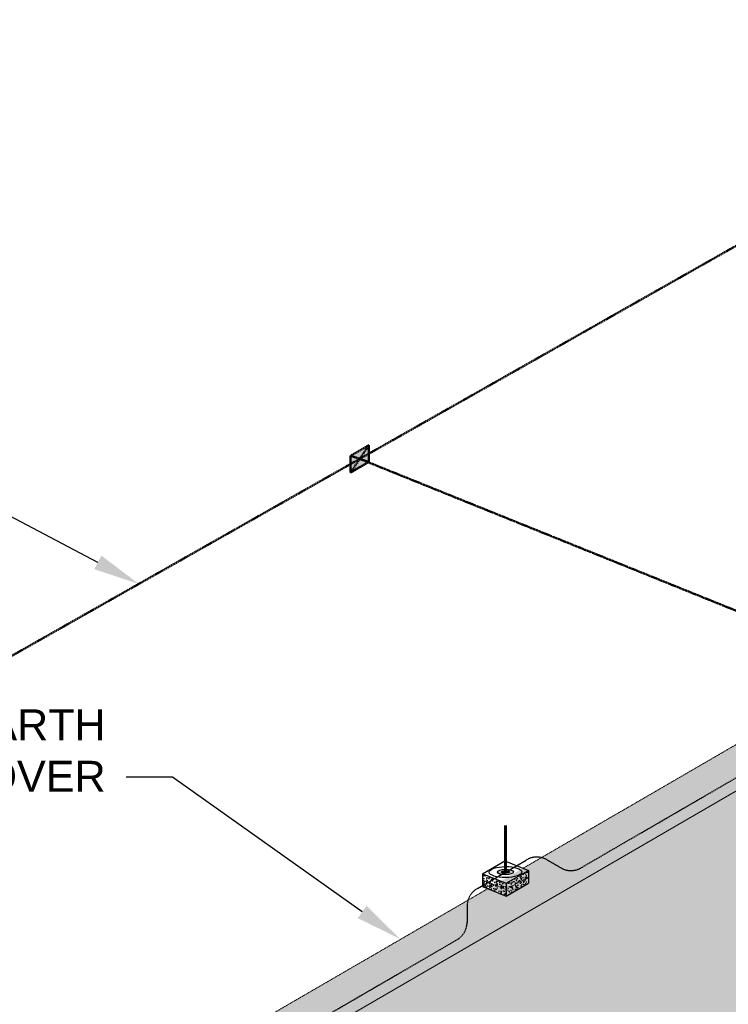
# Model space of a CAD drawing. Header units: inches. Extents: x 0 to 21849, y -2776 to 20143.
# Tile 7 of 47: x 2131 to 2406, y -1612 to -1229. Entities that reach past the tile are written whole.
import ezdxf
from ezdxf import colors
from ezdxf.entities.mleader import LeaderData, LeaderLine
from ezdxf.math import Vec2, Vec3

# ---------------------------------------------------------------- set-up
doc = ezdxf.new("R2010")
doc.units = ezdxf.units.IN
doc.header["$MEASUREMENT"] = 0
for name, pattern in [('DASHED2', [0.375, 0.25, -0.125]), ('DOT', [0.25, 0, -0.25]), ('HIDDEN2', [0.1875, 0.125, -0.0625])]:
    doc.linetypes.add(name, pattern=pattern)
for name, color, linetype, lineweight in [('E-ISO-BLDG', 131, 'Continuous', 9), ('E-ISO-GES', 7, 'DASHED2', 50), ('E-ISO-LPS', 7, 'DASHED2', 30), ('E-STD-TEXT', 7, 'Continuous', 20)]:
    doc.layers.add(name, color=color, linetype=linetype, lineweight=lineweight)
doc.styles.get("Standard").update_dxf_attribs({"font": 'arial.ttf'})

msp = doc.modelspace()

# ---------------------------------------------------------------- hatches: boundary and pattern name
at = {"layer": 'E-ISO-BLDG', "transparency": 33554495}
h = msp.add_hatch(color=0, dxfattribs=at)
h.dxf.hatch_style = 1
h.paths.add_polyline_path([(2926.02, -1361.1), (2926.02, -1361.09), (2791.42, -1306.77), (2156.29, -1675.36), (2290.9, -1729.68)])
h.paths.add_polyline_path([(2800.53, -1301.49), (2791.42, -1306.77), (2911.74, -1355.32), (2911.74, -1346.36)])
h.paths.add_polyline_path([(2911.74, -1236.95), (2800.53, -1301.49), (2911.74, -1346.36)])
h.paths.add_polyline_path([(2926.03, -1228.65), (2911.74, -1236.95), (2911.74, -1346.36), (2911.74, -1355.32), (2926.02, -1361.09)])
h = msp.add_hatch(color=0, dxfattribs=at)
h.dxf.hatch_style = 1
h.paths.add_polyline_path([(2926.03, -1228.65), (2926.02, -1361.09), (2999.12, -1390.58), (3133.73, -1312.46)])
h.paths.add_polyline_path([(3152.09, -1319.87), (3133.73, -1312.46), (2999.12, -1390.58), (3017.47, -1397.99)])
h.paths.add_polyline_path([(3152.09, -1319.87), (3017.47, -1397.99), (3152.09, -1452.3)])
h.paths.add_polyline_path([(3152.09, -1452.31), (3152.09, -1452.3), (3017.47, -1397.99), (2979.41, -1420.07), (2979.41, -1552.51)])
edge = h.paths.add_edge_path()
edge.add_ellipse((2462.57, -1703.94), major_axis=(10.95, -0.18), ratio=0.31706, start_angle=180, end_angle=180.6052, ccw=False)
edge.add_ellipse((2462.57, -1703.94), major_axis=(10.95, -0.18), ratio=0.31706, start_angle=77.8889, end_angle=180, ccw=False)
edge.add_ellipse((2462.57, -1703.94), major_axis=(10.95, -0.18), ratio=0.31706, start_angle=0, end_angle=77.8889, ccw=False)
edge.add_line((2473.52, -1704.13), (2473.52, -1713.35))
edge.add_ellipse((2462.57, -1712.97), major_axis=(10.95, -0.18), ratio=0.31706, start_angle=349.7427, end_angle=360, ccw=False)
edge.add_line((2473.34, -1713.76), (3017.47, -1397.99))
edge.add_line((3017.47, -1397.99), (2999.12, -1390.58))
edge.add_line((2999.12, -1390.58), (2926.04, -1361.09))
edge.add_line((2926.04, -1361.09), (2290.9, -1729.68))
edge.add_line((2290.9, -1729.68), (2363.99, -1759.16))
edge.add_line((2363.99, -1759.16), (2451.62, -1708.31))
edge.add_line((2451.62, -1708.31), (2451.62, -1703.8))
edge = h.paths.add_edge_path()
edge.add_ellipse((2462.57, -1712.97), major_axis=(10.95, -0.18), ratio=0.31706, start_angle=316.3562, end_angle=349.7427, ccw=False)
edge.add_line((2470.45, -1715.49), (2470.45, -1804.18))
edge.add_ellipse((2462.57, -1804.18), major_axis=(7.88, 0), ratio=0.448424, start_angle=330.7177, end_angle=360, ccw=False)
edge.add_arc((2466.51, -1803.04), 4.1, 196.1097, 320.4122, ccw=False)
edge.add_arc((2458.63, -1805.31), 4.1, 16.1097, 96.0139)
edge.add_ellipse((2462.57, -1804.18), major_axis=(7.88, 0), ratio=0.448424, start_angle=123.6781, end_angle=150.7177)
edge.add_ellipse((2462.57, -1804.18), major_axis=(7.88, 0), ratio=0.448424, start_angle=150.7177, end_angle=180)
edge.add_arc((2458.63, -1805.31), 4.1, 140.4122, 164.1369)
edge.add_ellipse((2462.57, -1804.18), major_axis=(7.88, 0), ratio=0.448424, start_angle=150.7177, end_angle=180)
edge.add_line((2454.69, -1804.18), (2454.69, -1724.59))
edge.add_line((2454.69, -1724.59), (2365.76, -1776.19))
edge.add_line((2365.76, -1776.19), (2365.76, -1782.45))
edge.add_line((2365.76, -1782.45), (2449.72, -1859.91))
edge.add_line((2449.72, -1859.91), (2580.92, -1783.77))
edge.add_line((2580.92, -1783.77), (2580.92, -1651.33))
edge.add_line((2580.92, -1651.33), (2473.34, -1713.76))
edge = h.paths.add_edge_path()
edge.add_ellipse((2462.57, -1712.97), major_axis=(10.95, -0.18), ratio=0.31706, start_angle=180.6052, end_angle=224.2489, ccw=False)
edge.add_ellipse((2462.57, -1712.97), major_axis=(10.95, -0.18), ratio=0.31706, start_angle=180, end_angle=180.6052, ccw=False)
edge.add_line((2451.62, -1712.78), (2451.62, -1708.31))
edge.add_line((2451.62, -1708.31), (2363.99, -1759.16))
edge.add_line((2363.99, -1759.16), (2365.76, -1759.88))
edge.add_line((2365.76, -1759.88), (2365.76, -1776.19))
edge.add_line((2365.76, -1776.19), (2454.69, -1724.59))
edge.add_line((2454.69, -1724.59), (2454.69, -1715.26))
at = {"layer": 'E-ISO-BLDG', "linetype": 'DASHED2', "transparency": 33554498}
h = msp.add_hatch(dxfattribs=at)
h.set_pattern_fill('EARTH', color=0, scale=40)
h.set_pattern_definition([(0, (0, -4143), (10, 10), [10, -10]), (0, (0, -4139.25), (10, 10), [10, -10]), (0, (0, -4135.5), (10, 10), [10, -10]), (90, (1.25, -4134.25), (-10, 10), [10, -10]), (90, (5, -4134.25), (-10, 10), [10, -10]), (90, (8.75, -4134.25), (-10, 10), [10, -10])])
edge = h.paths.add_edge_path()
edge.add_arc((2492.42, -1465.89), 8, 300.1278, 360)
edge.add_line((2500.42, -1465.89), (2500.42, -1459.72))
edge.add_arc((2508.42, -1459.72), 8, 163.1102, 180, ccw=False)
edge.add_line((2500.76, -1457.39), (2137.93, -1667.95))
edge.add_line((2137.93, -1667.95), (2151.05, -1673.25))
edge.add_line((2151.05, -1673.25), (2496.43, -1472.81))
edge = h.paths.add_edge_path()
edge.add_arc((2661.92, -1196.03), 167.64, 278.9617, 283.6856, ccw=False)
edge.add_line((2688.04, -1361.62), (2545.43, -1444.38))
edge.add_arc((2540.77, -1437.88), 8, 245.7447, 305.6169, ccw=False)
edge.add_line((2537.48, -1445.17), (2531.29, -1441.57))
edge.add_arc((2527.52, -1448.63), 8, 61.8374, 77.1134)
edge.add_line((2529.3, -1440.83), (2522.15, -1444.98))
edge.add_line((2522.15, -1444.98), (2520.26, -1446.09))
edge.add_line((2520.26, -1446.09), (2514.36, -1449.5))
edge.add_line((2514.36, -1449.5), (2511.83, -1450.98))
edge.add_line((2511.83, -1450.98), (2508.51, -1452.9))
edge.add_line((2508.51, -1452.9), (2500.76, -1457.39))
edge.add_arc((2508.42, -1459.72), 8, 163.1102, 180)
edge.add_line((2500.42, -1459.72), (2500.42, -1465.89))
edge.add_arc((2492.42, -1465.89), 8, 300.1278, 360, ccw=False)
edge.add_line((2496.43, -1472.81), (2151.05, -1673.25))
edge.add_line((2151.05, -1673.25), (2156.29, -1675.36))
edge.add_line((2156.29, -1675.36), (2701.59, -1358.91))
at = {"layer": 'E-ISO-BLDG', "transparency": 33554495}
h = msp.add_hatch(color=0, dxfattribs=at)
h.dxf.hatch_style = 1
edge = h.paths.add_edge_path()
edge.add_line((2577.02, -1653.59), (2473.34, -1713.76))
edge.add_ellipse((2462.57, -1712.97), major_axis=(10.95, -0.18), ratio=0.31706, start_angle=322.9032, end_angle=349.7427, ccw=False)
edge.add_line((2471.27, -1715.21), (2471.57, -1716.65))
edge.add_line((2471.57, -1716.65), (2472.76, -1716.45))
edge.add_line((2472.76, -1716.45), (2476.03, -1735.36))
edge.add_line((2476.03, -1735.36), (2474.85, -1735.57))
edge.add_arc((-663.16, -2192.38), 3171.09, 6.42227, 8.28259, ccw=False)
edge.add_line((2488.03, -1837.68), (2577.02, -1786.03))
edge.add_line((2577.02, -1786.03), (2577.02, -1653.59))
h.paths.add_polyline_path([(2474.85, -1735.57), (2473.67, -1735.77), (2470.39, -1716.86), (2470.45, -1716.84), (2470.45, -1715.44), (2365.76, -1776.19), (2365.76, -1782.45), (2449.72, -1859.91), (2488.03, -1837.68, 0.008117)])
edge = h.paths.add_edge_path(flags=16)
edge.add_ellipse((2462.57, -1804.18), major_axis=(7.88, 0), ratio=0.448424, start_angle=303.6781, end_angle=330.7177, ccw=False)
edge.add_arc((2466.51, -1803.04), 4.1, 276.0139, 315.6602)
h.paths.add_polyline_path([(2778.22, -1536.83), (2577.02, -1653.59), (2577.02, -1786.03), (2628.88, -1755.94, 0.112926), (2624.21, -1753.23), (2620.41, -1755.44), (2620.41, -1752.19), (2623.94, -1750.14), (2623.94, -1753.15, -0.118736), (2628.88, -1755.94), (2747.18, -1687.28, 0.112903), (2742.52, -1684.57), (2738.71, -1686.78), (2738.71, -1683.53), (2742.25, -1681.49), (2742.25, -1684.49, -0.118719), (2747.18, -1687.28), (2778.22, -1669.27)])
edge = h.paths.add_edge_path()
edge.add_line((2451.62, -1708.31), (2451.62, -1703.8))
edge.add_ellipse((2462.57, -1703.94), major_axis=(10.95, -0.18), ratio=0.31706, start_angle=180, end_angle=180.6052, ccw=False)
edge.add_ellipse((2462.57, -1703.94), major_axis=(10.95, -0.18), ratio=0.31706, start_angle=129.5272, end_angle=180, ccw=False)
edge.add_ellipse((2462.57, -1703.94), major_axis=(10.95, -0.18), ratio=0.31706, start_angle=90.3026, end_angle=129.5272, ccw=False)
edge.add_ellipse((2462.57, -1703.94), major_axis=(10.95, -0.18), ratio=0.31706, start_angle=77.8889, end_angle=90.3026, ccw=False)
edge.add_ellipse((2462.57, -1703.94), major_axis=(10.95, -0.18), ratio=0.31706, start_angle=309.5272, end_angle=437.8889)
edge.add_line((2464.92, -1700.59), (2531.02, -1662.23))
edge.add_arc((2538.67, -1664.56), 8, 120.1278, 163.1102, ccw=False)
edge.add_line((2534.66, -1657.64), (2536.68, -1656.46))
edge.add_line((2536.68, -1656.46), (2536.68, -1651.93))
edge.add_line((2536.68, -1651.93), (2545.58, -1646.76))
edge.add_line((2545.58, -1646.76), (2545.58, -1647.07))
edge.add_line((2545.58, -1647.07), (2549.88, -1648.8))
edge.add_line((2549.88, -1648.8), (2553.57, -1646.66))
edge.add_arc((2557.78, -1653.47), 8, 77.1134, 121.7096, ccw=False)
edge.add_line((2559.56, -1645.67), (2817.83, -1495.78))
edge.add_arc((2825.49, -1498.11), 8, 120.1278, 163.1102, ccw=False)
edge.add_line((2821.47, -1491.19), (2823.5, -1490.01))
edge.add_line((2823.5, -1490.01), (2823.5, -1485.48))
edge.add_line((2823.5, -1485.48), (2832.4, -1480.32))
edge.add_line((2832.4, -1480.32), (2832.4, -1480.62))
edge.add_line((2832.4, -1480.62), (2836.69, -1482.36))
edge.add_line((2836.69, -1482.36), (2840.39, -1480.21))
edge.add_arc((2844.59, -1487.02), 8, 77.1134, 121.7096, ccw=False)
edge.add_line((2846.38, -1479.22), (2980.81, -1401.21))
edge.add_line((2980.81, -1401.21), (2926.02, -1379.1))
edge.add_line((2926.02, -1379.1), (2651.11, -1538.64))
edge.add_line((2651.11, -1538.64), (2651.11, -1541.88))
edge.add_line((2651.11, -1541.88), (2647.57, -1543.93))
edge.add_line((2647.57, -1543.93), (2647.57, -1546.76))
edge.add_line((2647.57, -1546.76), (2647.57, -1547.92))
edge.add_line((2647.57, -1547.92), (2646.6, -1549.16))
edge.add_line((2646.6, -1549.16), (2645.37, -1550.19))
edge.add_line((2645.37, -1550.19), (2643.3, -1550.8))
edge.add_line((2643.3, -1550.8), (2641.81, -1550.84))
edge.add_line((2641.81, -1550.84), (2639.86, -1550.83))
edge.add_line((2639.86, -1550.83), (2637.91, -1550.71))
edge.add_line((2637.91, -1550.71), (2636.07, -1550.39))
edge.add_line((2636.07, -1550.39), (2634.85, -1549.92))
edge.add_line((2634.85, -1549.92), (2633.06, -1549.11))
edge.add_line((2633.06, -1549.11), (2608.46, -1563.39))
edge.add_line((2608.46, -1563.39), (2309.2, -1737.06))
edge.add_line((2309.2, -1737.06), (2363.99, -1759.16))
edge.add_line((2363.99, -1759.16), (2451.62, -1708.31))
h.paths.add_polyline_path([(2608.46, -1563.39), (2633.06, -1549.11), (2631.84, -1548.56), (2630.54, -1548.03), (2629.19, -1547.54), (2627.59, -1546.76), (2626.54, -1546.16), (2615.09, -1541.54), (2290.9, -1729.68), (2309.2, -1737.06)])
h.paths.add_polyline_path([(2926.02, -1379.1), (2980.81, -1401.21), (2999.12, -1390.58), (2926.04, -1361.09), (2615.09, -1541.54), (2626.54, -1546.16), (2627.59, -1546.76), (2629.19, -1547.54), (2630.54, -1548.03), (2631.84, -1548.56), (2633.06, -1549.11), (2644.04, -1542.74), (2644.04, -1539.49), (2651.11, -1535.39), (2651.11, -1538.64)])
h.paths.add_polyline_path([(2647.57, -1546.76), (2647.57, -1543.93), (2644.04, -1545.98), (2644.04, -1542.74), (2633.06, -1549.11), (2634.85, -1549.92), (2636.07, -1550.39), (2637.91, -1550.71), (2639.86, -1550.83), (2641.81, -1550.84), (2643.3, -1550.8), (2645.37, -1550.19), (2646.6, -1549.16), (2647.57, -1547.92)], flags=17)
edge = h.paths.add_edge_path(flags=17)
edge.add_arc((2522.67, -1670.73), 8, 300.1278, 360)
edge.add_line((2530.67, -1670.73), (2530.67, -1664.56))
edge.add_arc((2538.67, -1664.56), 8, 163.1102, 180, ccw=False)
edge.add_line((2531.02, -1662.23), (2464.92, -1700.59))
edge.add_ellipse((2462.57, -1703.94), major_axis=(10.95, -0.18), ratio=0.31706, start_angle=0, end_angle=77.8889, ccw=False)
edge.add_line((2473.52, -1704.13), (2473.52, -1708.51))
edge.add_line((2473.52, -1708.51), (2526.69, -1677.65))
h.paths.add_polyline_path([(2999.16, -1408.61), (2993.93, -1406.5), (2862.5, -1482.77, -0.267352), (2854.56, -1483.56), (2848.37, -1479.97, 0.066753), (2846.38, -1479.22), (2839.22, -1483.37), (2841.3, -1484.21), (2841.3, -1489.18), (2832.71, -1494.16), (2825.58, -1491.29), (2817.83, -1495.78, 0.073829), (2817.49, -1498.11), (2817.49, -1504.29, -0.267352), (2813.5, -1511.2), (2575.69, -1649.22, -0.267352), (2567.74, -1650.01), (2561.55, -1646.41, 0.066753), (2559.56, -1645.67), (2552.4, -1649.82), (2554.48, -1650.66), (2554.48, -1655.63), (2545.89, -1660.61), (2538.76, -1657.74), (2531.02, -1662.23, 0.073829), (2530.67, -1664.56), (2530.67, -1670.73, -0.267352), (2526.69, -1677.65), (2473.52, -1708.51), (2470.26, -1710.4), (2471.22, -1714.99)])
h.paths.add_polyline_path([(2538.76, -1657.74), (2536.68, -1656.9), (2536.68, -1656.46), (2534.66, -1657.64, 0.189776), (2531.02, -1662.23)], flags=17)
h.paths.add_polyline_path([(2559.56, -1645.67, 0.197082), (2553.57, -1646.66), (2549.88, -1648.8), (2552.4, -1649.82)], flags=17)
h.paths.add_polyline_path([(2813.5, -1511.2, 0.267352), (2817.49, -1504.29), (2817.49, -1498.11, -0.073829), (2817.83, -1495.78), (2559.56, -1645.67, -0.066753), (2561.55, -1646.41), (2567.74, -1650.01, 0.267352), (2575.69, -1649.22)], flags=17)
h.paths.add_polyline_path([(2846.38, -1479.22, 0.197082), (2840.39, -1480.21), (2836.69, -1482.36), (2839.22, -1483.37)], flags=17)
h.paths.add_polyline_path([(2825.58, -1491.29), (2823.5, -1490.45), (2823.5, -1490.01), (2821.47, -1491.19, 0.189776), (2817.83, -1495.78)], flags=17)
h.paths.add_polyline_path([(3012.24, -1395.87), (2999.12, -1390.58), (2980.81, -1401.21), (2993.93, -1406.5)])
h.paths.add_polyline_path([(3017.47, -1397.99), (3012.24, -1395.87), (2993.93, -1406.5), (2999.16, -1408.61)])
h.paths.add_polyline_path([(2993.93, -1406.5), (2980.81, -1401.21), (2846.38, -1479.22, -0.066753), (2848.37, -1479.97), (2854.56, -1483.56, 0.267352), (2862.5, -1482.77)], flags=17)
at = {"layer": 'E-ISO-GES'}
h = msp.add_hatch(color=0, dxfattribs=at)
h.dxf.hatch_style = 1
h.paths.add_polyline_path([(2266.39, -1400.61), (2266.39, -1394.13), (2259.32, -1398.22), (2259.32, -1404.72)])
at = {"layer": 'E-ISO-LPS', "linetype": 'Continuous'}
h = msp.add_hatch(dxfattribs=at)
h.set_pattern_fill('AR-CONC', color=0, scale=0.3762)
h.set_pattern_definition([(50, (372.4654, -2974.0115), (2.6983328, -0.2360735), [0.28215, -3.10365]), (355, (372.4654, -2974.0115), (-0.5219825, 2.8297468), [0.22572, -2.48292]), (100.45144, (372.6903, -2974.0312), (2.1763503, 2.5936732), [0.2397906, -2.6376966]), (46.1842, (372.4654, -2973.259), (4.014962, -0.6226835), [0.423225, -4.655475]), (96.63564, (372.8, -2973.311), (3.516198, 3.664634), [0.359686, -3.956547]), (351.18416, (372.4654, -2973.259), (3.516198, 3.664634), [0.33858, -3.72438]), (21, (372.8416, -2973.4472), (2.2455643, -1.5146523), [0.28215, -3.10365]), (326, (372.8416, -2973.4472), (0.9153523, 2.7280145), [0.22572, -2.48292]), (71.45144, (373.0287, -2973.5734), (3.1609166, 1.2133622), [0.2397906, -2.6376966]), (37.5, (372.4654, -2974.0115), (0.04574538, 1.25234668), [0, -2.452824, 0, -2.52054, 0, -2.492325]), (7.5, (372.4654, -2974.0115), (0.9896676, 1.48377686), [0, -1.437084, 0, -2.396394, 0, -0.949905]), (327.5, (371.6265, -2974.0115), (2.00824, -0.08485143), [0, -0.9405, 0, -2.93436, 0, -3.89367]), (317.5, (371.2503, -2974.0115), (2.1939464, 0.376595), [0, -1.22265, 0, -1.948716, 0, -2.76507])])
h.paths.add_polyline_path([(2315.68, -1562.76), (2310.63, -1560.72), (2310.63, -1565.68)])
h.paths.add_polyline_path([(2319.84, -1564.43), (2315.68, -1562.76), (2310.63, -1565.68), (2319.84, -1569.4)])
h.paths.add_polyline_path([(2328.43, -1564.42), (2323.38, -1562.38), (2319.84, -1564.43), (2319.84, -1569.4)])
h.paths.add_polyline_path([(2328.43, -1559.45), (2323.38, -1562.38), (2328.43, -1564.42)])
at = {"layer": 'E-ISO-LPS', "linetype": 'Continuous', "transparency": 33554687}
h = msp.add_hatch(color=0, dxfattribs=at)
h.dxf.hatch_style = 1
edge = h.paths.add_edge_path()
edge.add_ellipse((2319.53, -1560.08), major_axis=(3.16, 0.03), ratio=0.336663, start_angle=89.798, end_angle=129.0017)
edge.add_line((2317.53, -1559.28), (2318.53, -1559.68))
edge.add_ellipse((2319.53, -1560.08), major_axis=(1.58, 0.02), ratio=0.336663, start_angle=90, end_angle=129.0017, ccw=False)
edge.add_line((2319.53, -1559.55), (2319.53, -1559.02))
edge = h.paths.add_edge_path()
edge.add_ellipse((2319.53, -1560.08), major_axis=(3.16, 0.03), ratio=0.336663, start_angle=309.0017, end_angle=449.798)
edge.add_line((2319.53, -1559.02), (2319.53, -1559.55))
edge.add_ellipse((2319.53, -1560.08), major_axis=(1.58, 0.02), ratio=0.336663, start_angle=0, end_angle=89.798, ccw=False)
edge.add_ellipse((2319.53, -1560.08), major_axis=(1.58, 0.02), ratio=0.336663, start_angle=309.0017, end_angle=360, ccw=False)
edge.add_line((2320.53, -1560.49), (2321.53, -1560.89))
edge = h.paths.add_edge_path()
edge.add_ellipse((2319.53, -1560.08), major_axis=(1.58, 0.02), ratio=0.336663, start_angle=129.0017, end_angle=180, ccw=False)
edge.add_line((2318.53, -1559.68), (2317.53, -1559.28))
edge.add_ellipse((2319.53, -1560.08), major_axis=(3.16, 0.03), ratio=0.336663, start_angle=129.0017, end_angle=239.2739)
edge.add_line((2317.92, -1561.02), (2318.73, -1560.55))
edge.add_ellipse((2319.53, -1560.08), major_axis=(1.58, 0.02), ratio=0.336663, start_angle=180, end_angle=239.2739, ccw=False)
edge = h.paths.add_edge_path()
edge.add_ellipse((2319.53, -1560.08), major_axis=(1.58, 0.02), ratio=0.336663, start_angle=270, end_angle=309.0017, ccw=False)
edge.add_ellipse((2319.53, -1560.08), major_axis=(1.58, 0.02), ratio=0.336663, start_angle=239.2739, end_angle=270, ccw=False)
edge.add_line((2318.73, -1560.55), (2317.92, -1561.02))
edge.add_ellipse((2319.53, -1560.08), major_axis=(3.16, 0.03), ratio=0.336663, start_angle=239.2739, end_angle=309.0017)
edge.add_line((2321.53, -1560.89), (2320.53, -1560.49))
at = {"layer": 'E-ISO-LPS'}
h = msp.add_hatch(color=0, dxfattribs=at)
h.dxf.hatch_style = 1
edge = h.paths.add_edge_path()
edge.add_ellipse((2319.53, -1560.08), major_axis=(1.58, 0.02), ratio=0.336663, start_angle=90, end_angle=180)
edge.add_line((2317.95, -1560.1), (2319.53, -1560.08))
edge.add_line((2319.53, -1560.08), (2319.52, -1559.55))
edge = h.paths.add_edge_path()
edge.add_line((2319.53, -1560.08), (2317.95, -1560.1))
edge.add_ellipse((2319.53, -1560.08), major_axis=(1.58, 0.02), ratio=0.336663, start_angle=180, end_angle=270)
edge.add_line((2319.53, -1560.62), (2319.53, -1560.08))
edge = h.paths.add_edge_path()
edge.add_ellipse((2319.53, -1560.08), major_axis=(1.58, 0.02), ratio=0.336663, start_angle=270, end_angle=360)
edge.add_line((2321.11, -1560.07), (2319.53, -1560.08))
edge.add_line((2319.53, -1560.08), (2319.53, -1560.62))
edge = h.paths.add_edge_path()
edge.add_ellipse((2319.53, -1560.08), major_axis=(1.58, 0.02), ratio=0.336663, start_angle=0, end_angle=89.798)
edge.add_line((2319.53, -1559.55), (2319.53, -1560.08))
edge.add_line((2319.53, -1560.08), (2321.11, -1560.07))

# ---------------------------------------------------------------- linework, layer by layer
at = {"layer": 'E-ISO-BLDG', "color": 0}
msp.add_line((2156.29, -1675.36), (2926.03, -1228.65), dxfattribs=at)
at = {"layer": 'E-ISO-BLDG', "color": 0, "linetype": 'DOT', "ltscale": 0.15}
for p, q in [((2326.35, -1558.61), (2511.03, -1451.43)), ((2137.93, -1667.95), (2315.23, -1565.06))]:
    msp.add_line(p, q, dxfattribs=at)
at = {"layer": 'E-ISO-BLDG', "color": 0, "linetype": 'DOT'}
for p, q in [((2319.84, -1566.92), (2328.43, -1561.93)), ((2310.63, -1563.2), (2319.84, -1566.92))]:
    msp.add_line(p, q, dxfattribs=at)
at = {"layer": 'E-ISO-GES', "color": 0}
for p, q in [((1801.19, -1660.73), (2552.68, -1235.36)), ((2266.39, -1394.13), (2259.32, -1398.22)), ((2266.39, -1394.13), (2259.32, -1404.72)), ((2266.39, -1394.12), (2266.39, -1400.61)), ((2259.32, -1398.22), (2259.32, -1404.72)), ((2259.32, -1398.22), (2266.39, -1400.61)), ((2259.32, -1404.72), (2266.39, -1400.61)), ((2262.48, -1399.42), (2263.23, -1399.42)), ((2262.86, -1399.41), (2626.54, -1546.16))]:
    msp.add_line(p, q, dxfattribs=at)
at = {"layer": 'E-ISO-LPS', "color": 0}
for p, q in [((2349.63, -1558.01), (2587.45, -1419.99)), ((2317.95, -1560.1), (2321.11, -1560.07)), ((2117.18, -1692.9), (2300.63, -1586.44))]:
    msp.add_line(p, q, dxfattribs=at)
at = {"layer": 'E-ISO-LPS', "color": 0, "linetype": 'Continuous', "lineweight": 60}
msp.add_line((2319.53, -1560.08), (2319.53, -1542.03), dxfattribs=at)
at = {"layer": 'E-ISO-LPS', "color": 0, "linetype": 'Continuous'}
for p, q in [((2310.63, -1560.72), (2319.22, -1555.73)), ((2319.22, -1555.73), (2328.43, -1559.45)), ((2319.53, -1560.08), (2327.52, -1555.45)), ((2308.6, -1566.43), (2319.53, -1560.08)), ((2310.63, -1560.72), (2310.63, -1565.68)), ((2310.63, -1560.72), (2319.84, -1564.43)), ((2319.53, -1560.62), (2319.52, -1559.55)), ((2319.84, -1564.43), (2328.43, -1559.45)), ((2328.43, -1559.45), (2328.43, -1564.42)), ((2310.63, -1565.68), (2319.84, -1569.4)), ((2319.84, -1569.4), (2328.43, -1564.42)), ((2319.84, -1564.43), (2319.84, -1569.4))]:
    msp.add_line(p, q, dxfattribs=at)
at = {"layer": 'E-ISO-LPS', "color": 0, "linetype": 'HIDDEN2'}
msp.add_line((2335.5, -1555.2), (2341.69, -1558.8), dxfattribs=at)
at = {"layer": 'E-ISO-LPS', "color": 0, "linetype": 'DASHED2'}
msp.add_line((2304.62, -1573.34), (2304.62, -1579.52), dxfattribs=at)
at = {"layer": 'E-ISO-LPS', "color": 0}
for centre, start, end in [((2331.72, -1562.25), 61.8374, 121.7096), ((2344.97, -1551.5), 245.7447, 305.6169), ((2312.62, -1573.34), 120.1278, 180), ((2296.62, -1579.52), 300.1278, 0)]:
    msp.add_arc(centre, 8, start, end, dxfattribs=at)
at = {"layer": 'E-ISO-LPS', "color": 0, "linetype": 'Continuous'}
for major_axis in [(6.32, 0.07), (3.16, 0.03), (1.58, 0.02)]:
    msp.add_ellipse((2319.53, -1560.08), major_axis=major_axis, ratio=0.336663, dxfattribs=at)

# ---------------------------------------------------------------- leaders
at = {"layer": 'E-STD-TEXT', "color": 0}
ml = msp.add_multileader_mtext('Standard', dxfattribs=at)
ml.set_content('1')
ml.set_leader_properties()
ml.build(insert=Vec2(0, 0))
ml.multileader.update_dxf_attribs({"dogleg_length": 18, "arrow_head_size": 18})
ctx = ml.context
ctx.base_point, ctx.char_height, ctx.arrow_head_size, ctx.landing_gap_size, ctx.plane_origin = Vec3(2065.03, -1409.37), 12, 18, 8, Vec3(1895.83, -1487.09)
notes = []
notes.append((ctx, [(1, (1, 1, 0), (2103.45, -1409.37), (-1, 0), 18, [(0, [(2176.94, -1448.05)], 0, [])])]))
ctx.mtext.insert, ctx.mtext.width, ctx.mtext.flow_direction = Vec3(2073.03, -1403.37), 24.7854, 5
ml = msp.add_multileader_mtext('Standard', dxfattribs=at)
ml.set_content('EARTH COVER')
ml.set_leader_properties()
ml.build(insert=Vec2(0, 0))
ml.multileader.update_dxf_attribs({"text_right_attachment_type": 3, "dogleg_length": 18, "arrow_head_size": 18})
ctx = ml.context
ctx.base_point, ctx.char_height, ctx.arrow_head_size, ctx.landing_gap_size, ctx.plane_origin = Vec3(2097.49, -1502.92), 12, 18, 8, Vec3(1997.35, -1625.07)
ctx.right_attachment, ctx.text_align_type = 3, 2
notes.append((ctx, [(1, (1, 1, 0), (2190.05, -1523.14), (-1, 0), 18, [(0, [(2278.46, -1586.03)], 0, [])])]))
ctx.mtext.insert, ctx.mtext.width, ctx.mtext.alignment, ctx.mtext.flow_direction = Vec3(2164.05, -1496.82), 75.0473, 3, 5
for ctx, leaders in notes:
    for number, flags, end, landing, length, lines in leaders:
        leader = LeaderData()
        leader.index, (leader.has_last_leader_line, leader.has_dogleg_vector, leader.attachment_direction) = number, flags
        leader.last_leader_point, leader.dogleg_vector, leader.dogleg_length = Vec3(end), Vec3(landing), length
        for number, points, colour, breaks in lines:
            line = LeaderLine()
            line.index, line.vertices, line.color, line.breaks = number, Vec3.list(points), colors.encode_raw_color(colour), breaks
            leader.lines.append(line)
        ctx.leaders.append(leader)

doc.saveas('drawing.dxf')
